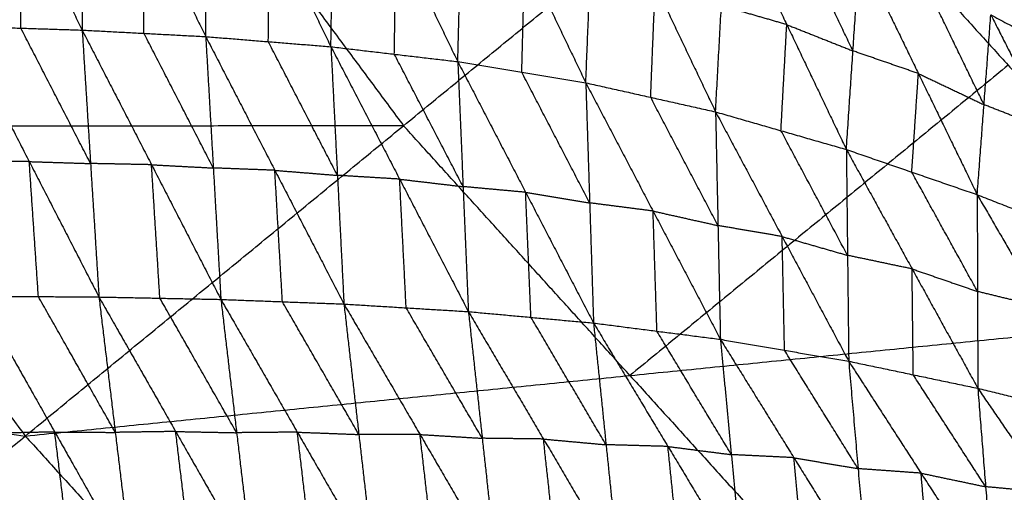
# Model space of a CAD drawing. Header units: millimetres. Extents: x -106 to 110, y -96 to 120.
# Tile 124 of 256: x -50.32 to -41.87, y -31.28 to -27.22. Entities that reach past the tile are written whole.
import ezdxf

# ---------------------------------------------------------------- set-up
doc = ezdxf.new("R2010")
doc.units = ezdxf.units.MM
doc.header["$MEASUREMENT"] = 0
doc.layers.add('Default', color=7, linetype='Continuous', true_color=0x000000)

msp = doc.modelspace()

# ---------------------------------------------------------------- linework, layer by layer
at = {"layer": 'Default'}
for points in [[(-50.8557, -25.1265, -1.121), (-50.3203, -26.2184, -1.6108), (-49.785, -27.3104, -2.1005)], [(-49.7884, -25.1819, -1.1312), (-49.7867, -26.2462, -1.6159), (-49.785, -27.3104, -2.1005)], [(-49.7884, -25.1819, -1.1312), (-49.2564, -26.2742, -1.6069), (-48.7245, -27.3664, -2.0825)], [(-48.7245, -27.3664, -2.0825), (-48.7183, -26.3172, -1.6056), (-48.7122, -25.2679, -1.1287)], [(-48.7122, -25.2679, -1.1287), (-48.181, -26.3606, -1.5872), (-47.6498, -27.4533, -2.0457)], [(-47.6498, -27.4533, -2.0457), (-47.6335, -26.4248, -1.5797), (-47.6173, -25.3962, -1.1137)], [(-47.6173, -25.3962, -1.1137), (-47.0891, -26.4888, -1.552), (-46.5609, -27.5814, -1.9903)], [(-54.2127, -25.4839, 4.1879), (-52.2429, -28.1398, 4.1879), (-50.2732, -30.7957, 4.1879)], [(-50.2732, -30.7957, 4.1879), (-47.0268, -28.1315, 4.07), (-43.7804, -25.4672, 3.952)], [(-48.9965, -25.4756, 4.07), (-48.0117, -26.8035, 4.07), (-47.0268, -28.1315, 4.07)], [(-43.7804, -25.4672, 3.952), (-41.8366, -27.6119, 3.952), (-39.8928, -29.7566, 3.952)], [(-46.5609, -27.5814, -1.9903), (-46.5342, -26.581, -1.5383), (-46.5075, -25.5805, -1.0863)], [(-46.5075, -25.5805, -1.0863), (-45.9848, -26.6718, -1.5018), (-45.4621, -27.7631, -1.9173)], [(-45.4621, -27.7631, -1.9173), (-45.4231, -26.801, -1.4822), (-45.3841, -25.8389, -1.0472)], [(-45.3841, -25.8389, -1.0472), (-44.8661, -26.9258, -1.4367), (-44.3481, -28.0127, -1.8262)], [(-44.3481, -28.0127, -1.8262), (-44.2982, -27.102, -1.4111), (-44.2483, -26.1913, -0.996)], [(-44.2483, -26.1913, -0.996), (-43.7369, -27.2636, -1.3568), (-43.2254, -28.3359, -1.7175)], [(-50.3111, -27.2939, -2.1003), (-50.3157, -26.7562, -1.8555), (-50.3203, -26.2184, -1.6108)], [(-49.2547, -27.3384, -2.0915), (-49.2556, -26.8063, -1.8492), (-49.2564, -26.2742, -1.6069)], [(-48.1871, -27.4099, -2.0641), (-48.184, -26.8852, -1.8257), (-48.181, -26.3606, -1.5872)], [(-43.1687, -27.4895, -1.3254), (-43.4244, -26.9534, -1.145), (-43.6802, -26.4172, -0.9646)], [(-47.1054, -27.5174, -2.018), (-47.0972, -27.0031, -1.785), (-47.0891, -26.4888, -1.552)], [(-46.0115, -27.6722, -1.9538), (-45.9981, -27.172, -1.7278), (-45.9848, -26.6718, -1.5018)], [(-43.2254, -28.3359, -1.7175), (-43.1687, -27.4895, -1.3254), (-43.112, -26.6431, -0.9332)], [(-43.112, -26.6431, -0.9332), (-42.6071, -27.6835, -1.2627), (-42.1022, -28.7239, -1.5922)], [(-44.9051, -27.8879, -1.8717), (-44.8856, -27.4068, -1.6542), (-44.8661, -26.9258, -1.4367)], [(-42.0437, -27.9514, -1.2259), (-42.2961, -27.4312, -1.0611), (-42.5486, -26.911, -0.8964)], [(-43.7369, -27.2636, -1.3568), (-44.0175, -27.1828, -1.384), (-44.2982, -27.102, -1.4111)], [(-42.1022, -28.7239, -1.5922), (-42.0437, -27.9514, -1.2259), (-41.9852, -27.1789, -0.8596)], [(-41.9852, -27.1789, -0.8596), (-41.4836, -28.1708, -1.1545), (-40.9819, -29.1626, -1.4495)], [(-41.9852, -27.1789, -0.8596), (-41.4309, -27.4775, -0.8173), (-40.8765, -27.776, -0.775)], [(-50.8372, -27.2773, -2.1), (-50.3111, -27.2939, -2.1003), (-49.785, -27.3104, -2.1005)], [(-50.8372, -27.2773, -2.1), (-50.2391, -28.4396, -2.296), (-49.641, -29.6019, -2.492)], [(-49.713, -28.4562, -2.2963), (-50.012, -27.875, -2.1983), (-50.3111, -27.2939, -2.1003)], [(-43.7867, -28.1743, -1.7719), (-43.7618, -27.719, -1.5643), (-43.7369, -27.2636, -1.3568)], [(-43.7369, -27.2636, -1.3568), (-43.4528, -27.3766, -1.3411), (-43.1687, -27.4895, -1.3254)], [(-49.785, -27.3104, -2.1005), (-49.713, -28.4562, -2.2963), (-49.641, -29.6019, -2.492)], [(-49.785, -27.3104, -2.1005), (-49.2547, -27.3384, -2.0915), (-48.7245, -27.3664, -2.0825)], [(-49.785, -27.3104, -2.1005), (-49.1897, -28.4666, -2.2871), (-48.5943, -29.6228, -2.4736)], [(-48.6594, -28.4946, -2.2781), (-48.9571, -27.9165, -2.1848), (-49.2547, -27.3384, -2.0915)], [(-48.7245, -27.3664, -2.0825), (-48.6594, -28.4946, -2.2781), (-48.5943, -29.6228, -2.4736)], [(-48.7245, -27.3664, -2.0825), (-48.1871, -27.4099, -2.0641), (-47.6498, -27.4533, -2.0457)], [(-48.7245, -27.3664, -2.0825), (-48.1312, -28.5145, -2.2579), (-47.538, -29.6625, -2.4332)], [(-47.5939, -28.5579, -2.2394), (-47.8905, -27.9839, -2.1518), (-48.1871, -27.4099, -2.0641)], [(-47.6498, -27.4533, -2.0457), (-47.5939, -28.5579, -2.2394), (-47.538, -29.6625, -2.4332)], [(-47.6498, -27.4533, -2.0457), (-47.1054, -27.5174, -2.018), (-46.5609, -27.5814, -1.9903)], [(-47.6498, -27.4533, -2.0457), (-47.0598, -28.5905, -2.2083), (-46.4697, -29.7277, -2.371)], [(-46.5153, -28.6545, -2.1806), (-46.8103, -28.086, -2.0993), (-47.1054, -27.5174, -2.018)], [(-42.6071, -27.6835, -1.2627), (-42.8879, -27.5865, -1.294), (-43.1687, -27.4895, -1.3254)], [(-46.5609, -27.5814, -1.9903), (-46.5153, -28.6545, -2.1806), (-46.4697, -29.7277, -2.371)], [(-46.5609, -27.5814, -1.9903), (-46.0115, -27.6722, -1.9538), (-45.4621, -27.7631, -1.9173)], [(-46.5609, -27.5814, -1.9903), (-45.9782, -28.7035, -2.1392), (-45.3955, -29.8256, -2.288)], [(-41.8366, -27.6119, 3.952), (-43.4598, -28.944, 4.011), (-45.083, -30.2762, 4.07)], [(-45.4288, -28.7943, -2.1026), (-45.7201, -28.2333, -2.0282), (-46.0115, -27.6722, -1.9538)], [(-42.6638, -28.5299, -1.6549), (-42.6354, -28.1067, -1.4588), (-42.6071, -27.6835, -1.2627)], [(-42.6071, -27.6835, -1.2627), (-42.3254, -27.8174, -1.2443), (-42.0437, -27.9514, -1.2259)], [(-45.4621, -27.7631, -1.9173), (-45.4288, -28.7943, -2.1026), (-45.3955, -29.8256, -2.288)], [(-45.4621, -27.7631, -1.9173), (-44.9051, -27.8879, -1.8717), (-44.3481, -28.0127, -1.8262)], [(-45.4621, -27.7631, -1.9173), (-44.8844, -28.8643, -2.0506), (-44.3067, -29.9656, -2.1839)], [(-44.3274, -28.9891, -2.0051), (-44.6162, -28.4385, -1.9384), (-44.9051, -27.8879, -1.8717)], [(-41.4836, -28.1708, -1.1545), (-41.7636, -28.0611, -1.1902), (-42.0437, -27.9514, -1.2259)], [(-44.3481, -28.0127, -1.8262), (-44.3274, -28.9891, -2.0051), (-44.3067, -29.9656, -2.1839)], [(-44.3481, -28.0127, -1.8262), (-43.7867, -28.1743, -1.7719), (-43.2254, -28.3359, -1.7175)], [(-44.3481, -28.0127, -1.8262), (-43.7766, -29.0831, -1.9426), (-43.2052, -30.1536, -2.059)], [(-47.0268, -28.1315, 4.07), (-49.6349, -28.1357, 4.1289), (-52.2429, -28.1398, 4.1879)], [(-45.083, -30.2762, 4.07), (-46.0549, -29.2038, 4.07), (-47.0268, -28.1315, 4.07)], [(-43.2153, -29.2447, -1.8883), (-43.501, -28.7095, -1.8301), (-43.7867, -28.1743, -1.7719)], [(-43.2254, -28.3359, -1.7175), (-43.2153, -29.2447, -1.8883), (-43.2052, -30.1536, -2.059)], [(-43.2254, -28.3359, -1.7175), (-42.6638, -28.5299, -1.6549), (-42.1022, -28.7239, -1.5922)], [(-43.2254, -28.3359, -1.7175), (-42.6612, -29.361, -1.8159), (-42.0971, -30.3862, -1.9142)], [(-50.2391, -28.4396, -2.296), (-50.4989, -28.4379, -2.2952), (-50.7588, -28.4362, -2.2944)], [(-50.1607, -29.5985, -2.4904), (-50.1999, -29.019, -2.3932), (-50.2391, -28.4396, -2.296)], [(-50.2391, -28.4396, -2.296), (-49.976, -28.4479, -2.2961), (-49.713, -28.4562, -2.2963)], [(-49.1897, -28.4666, -2.2871), (-49.4513, -28.4614, -2.2917), (-49.713, -28.4562, -2.2963)], [(-49.1177, -29.6124, -2.4828), (-49.1537, -29.0395, -2.3849), (-49.1897, -28.4666, -2.2871)], [(-49.1897, -28.4666, -2.2871), (-48.9245, -28.4806, -2.2826), (-48.6594, -28.4946, -2.2781)], [(-48.1312, -28.5145, -2.2579), (-48.3953, -28.5046, -2.268), (-48.6594, -28.4946, -2.2781)], [(-48.0662, -29.6427, -2.4534), (-48.0987, -29.0786, -2.3556), (-48.1312, -28.5145, -2.2579)], [(-48.1312, -28.5145, -2.2579), (-47.8625, -28.5362, -2.2487), (-47.5939, -28.5579, -2.2394)], [(-47.0598, -28.5905, -2.2083), (-47.3268, -28.5742, -2.2239), (-47.5939, -28.5579, -2.2394)], [(-42.0996, -29.555, -1.7532), (-42.3817, -29.0425, -1.704), (-42.6638, -28.5299, -1.6549)], [(-47.0038, -29.6951, -2.4021), (-47.0318, -29.1428, -2.3052), (-47.0598, -28.5905, -2.2083)], [(-47.0598, -28.5905, -2.2083), (-46.7875, -28.6225, -2.1945), (-46.5153, -28.6545, -2.1806)], [(-45.9782, -28.7035, -2.1392), (-46.2468, -28.679, -2.1599), (-46.5153, -28.6545, -2.1806)], [(-45.9326, -29.7766, -2.3295), (-45.9554, -29.2401, -2.2343), (-45.9782, -28.7035, -2.1392)], [(-45.9782, -28.7035, -2.1392), (-45.7035, -28.7489, -2.1209), (-45.4288, -28.7943, -2.1026)], [(-42.1022, -28.7239, -1.5922), (-42.0996, -29.555, -1.7532), (-42.0971, -30.3862, -1.9142)], [(-42.1022, -28.7239, -1.5922), (-41.542, -28.9433, -1.5209), (-40.9819, -29.1626, -1.4495)], [(-42.1022, -28.7239, -1.5922), (-41.5419, -29.6905, -1.6704), (-40.9816, -30.6571, -1.7485)], [(-44.8844, -28.8643, -2.0506), (-45.1566, -28.8293, -2.0766), (-45.4288, -28.7943, -2.1026)], [(-44.8511, -29.8956, -2.236), (-44.8677, -29.3799, -2.1433), (-44.8844, -28.8643, -2.0506)], [(-44.8844, -28.8643, -2.0506), (-44.6059, -28.9267, -2.0278), (-44.3274, -28.9891, -2.0051)], [(-43.7766, -29.0831, -1.9426), (-44.052, -29.0361, -1.9739), (-44.3274, -28.9891, -2.0051)], [(-43.7559, -30.0596, -2.1215), (-43.7663, -29.5713, -2.032), (-43.7766, -29.0831, -1.9426)], [(-43.7766, -29.0831, -1.9426), (-43.496, -29.1639, -1.9154), (-43.2153, -29.2447, -1.8883)], [(-42.6612, -29.361, -1.8159), (-42.9383, -29.3029, -1.8521), (-43.2153, -29.2447, -1.8883)], [(-60.0485, -29.3833, 4.6759), (-55.1609, -30.0895, 4.4319), (-50.2732, -30.7957, 4.1879)], [(-42.6511, -30.2699, -1.9866), (-42.6562, -29.8154, -1.9013), (-42.6612, -29.361, -1.8159)], [(-42.6612, -29.361, -1.8159), (-42.3804, -29.458, -1.7846), (-42.0996, -29.555, -1.7532)], [(-41.5419, -29.6905, -1.6704), (-41.8208, -29.6228, -1.7118), (-42.0996, -29.555, -1.7532)], [(-50.6804, -29.5951, -2.4888), (-50.1607, -29.5985, -2.4904), (-49.641, -29.6019, -2.492)], [(-50.6804, -29.5951, -2.4888), (-50.0204, -30.7613, -2.4418), (-49.3604, -31.9275, -2.3947)], [(-49.5007, -30.7647, -2.4434), (-49.8307, -30.1816, -2.4669), (-50.1607, -29.5985, -2.4904)], [(-49.641, -29.6019, -2.492), (-49.5007, -30.7647, -2.4434), (-49.3604, -31.9275, -2.3947)], [(-49.641, -29.6019, -2.492), (-49.1177, -29.6124, -2.4828), (-48.5943, -29.6228, -2.4736)], [(-49.641, -29.6019, -2.492), (-48.9824, -30.7569, -2.4381), (-48.3238, -31.9119, -2.3843)], [(-48.4591, -30.7674, -2.429), (-48.7884, -30.1899, -2.4559), (-49.1177, -29.6124, -2.4828)], [(-48.5943, -29.6228, -2.4736), (-48.4591, -30.7674, -2.429), (-48.3238, -31.9119, -2.3843)], [(-48.5943, -29.6228, -2.4736), (-48.0662, -29.6427, -2.4534), (-47.538, -29.6625, -2.4332)], [(-48.5943, -29.6228, -2.4736), (-47.9381, -30.7627, -2.4126), (-47.2818, -31.9026, -2.3515)], [(-47.4099, -30.7826, -2.3923), (-47.738, -30.2126, -2.4229), (-48.0662, -29.6427, -2.4534)], [(-47.538, -29.6625, -2.4332), (-47.4099, -30.7826, -2.3923), (-47.2818, -31.9026, -2.3515)], [(-47.538, -29.6625, -2.4332), (-47.0038, -29.6951, -2.4021), (-46.4697, -29.7277, -2.371)], [(-47.538, -29.6625, -2.4332), (-46.885, -30.7827, -2.3649), (-46.2321, -31.9029, -2.2967)], [(-46.3509, -30.8153, -2.3338), (-46.6774, -30.2552, -2.368), (-47.0038, -29.6951, -2.4021)], [(-46.4697, -29.7277, -2.371), (-46.3509, -30.8153, -2.3338), (-46.2321, -31.9029, -2.2967)], [(-46.4697, -29.7277, -2.371), (-45.9326, -29.7766, -2.3295), (-45.3955, -29.8256, -2.288)], [(-46.4697, -29.7277, -2.371), (-45.8252, -30.8216, -2.296), (-45.1807, -31.9156, -2.2211)], [(-50.2732, -30.7957, 4.1879), (-45.083, -30.2762, 4.07), (-39.8928, -29.7566, 3.952)], [(-45.2881, -30.8706, -2.2545), (-45.6104, -30.3236, -2.292), (-45.9326, -29.7766, -2.3295)], [(-45.832, -35.6958, 4.1879), (-42.8624, -32.7262, 4.07), (-39.8928, -29.7566, 3.952)], [(-45.3955, -29.8256, -2.288), (-45.2881, -30.8706, -2.2545), (-45.1807, -31.9156, -2.2211)], [(-45.3955, -29.8256, -2.288), (-44.8511, -29.8956, -2.236), (-44.3067, -29.9656, -2.1839)], [(-45.3955, -29.8256, -2.288), (-44.7571, -30.8855, -2.2061), (-44.1188, -31.9454, -2.1242)], [(-44.2127, -30.9555, -2.1541), (-44.5319, -30.4255, -2.195), (-44.8511, -29.8956, -2.236)], [(-44.3067, -29.9656, -2.1839), (-44.2127, -30.9555, -2.1541), (-44.1188, -31.9454, -2.1242)], [(-44.3067, -29.9656, -2.1839), (-43.7559, -30.0596, -2.1215), (-43.2052, -30.1536, -2.059)], [(-44.3067, -29.9656, -2.1839), (-43.6758, -30.9821, -2.0951), (-43.045, -31.9986, -2.0063)], [(-43.1251, -31.0761, -2.0326), (-43.4405, -30.5678, -2.0771), (-43.7559, -30.0596, -2.1215)], [(-43.2052, -30.1536, -2.059), (-43.1251, -31.0761, -2.0326), (-43.045, -31.9986, -2.0063)], [(-43.2052, -30.1536, -2.059), (-42.6511, -30.2699, -1.9866), (-42.0971, -30.3862, -1.9142)], [(-43.2052, -30.1536, -2.059), (-42.5842, -31.1149, -1.9637), (-41.9632, -32.0762, -1.8683)], [(-45.083, -30.2762, 4.07), (-43.9727, -31.5012, 4.07), (-42.8624, -32.7262, 4.07)], [(-42.0302, -31.2312, -1.8913), (-42.3407, -30.7505, -1.939), (-42.6511, -30.2699, -1.9866)], [(-42.0971, -30.3862, -1.9142), (-42.0302, -31.2312, -1.8913), (-41.9632, -32.0762, -1.8683)], [(-42.0971, -30.3862, -1.9142), (-41.5393, -30.5217, -1.8314), (-40.9816, -30.6571, -1.7485)], [(-42.0971, -30.3862, -1.9142), (-41.4831, -31.282, -1.8116), (-40.8691, -32.1778, -1.709)], [(-50.0204, -30.7613, -2.4418), (-50.2781, -30.7665, -2.4389), (-50.5359, -30.7716, -2.4361)], [(-49.8759, -31.9378, -2.3891), (-49.9481, -31.3495, -2.4154), (-50.0204, -30.7613, -2.4418)], [(-50.0204, -30.7613, -2.4418), (-49.7605, -30.763, -2.4426), (-49.5007, -30.7647, -2.4434)], [(-48.9824, -30.7569, -2.4381), (-49.2416, -30.7608, -2.4407), (-49.5007, -30.7647, -2.4434)], [(-48.8421, -31.9197, -2.3895), (-48.9123, -31.3383, -2.4138), (-48.9824, -30.7569, -2.4381)], [(-48.9824, -30.7569, -2.4381), (-48.7208, -30.7621, -2.4336), (-48.4591, -30.7674, -2.429)], [(-47.9381, -30.7627, -2.4126), (-48.1986, -30.765, -2.4208), (-48.4591, -30.7674, -2.429)], [(-47.8028, -31.9072, -2.3679), (-47.8705, -31.335, -2.3902), (-47.9381, -30.7627, -2.4126)], [(-47.9381, -30.7627, -2.4126), (-47.674, -30.7726, -2.4024), (-47.4099, -30.7826, -2.3923)], [(-55.6987, -35.2484, 4.6759), (-52.986, -33.0221, 4.4319), (-50.2732, -30.7957, 4.1879)], [(-50.2732, -30.7957, 4.1879), (-48.0526, -33.2458, 4.1879), (-45.832, -35.6958, 4.1879)], [(-46.885, -30.7827, -2.3649), (-47.1474, -30.7827, -2.3786), (-47.4099, -30.7826, -2.3923)], [(-46.7569, -31.9028, -2.3241), (-46.821, -31.3428, -2.3445), (-46.885, -30.7827, -2.3649)], [(-46.885, -30.7827, -2.3649), (-46.6179, -30.799, -2.3494), (-46.3509, -30.8153, -2.3338)], [(-45.8252, -30.8216, -2.296), (-46.0881, -30.8185, -2.3149), (-46.3509, -30.8153, -2.3338)], [(-45.7064, -31.9092, -2.2589), (-45.7658, -31.3654, -2.2774), (-45.8252, -30.8216, -2.296)], [(-45.8252, -30.8216, -2.296), (-45.5567, -30.8461, -2.2753), (-45.2881, -30.8706, -2.2545)], [(-44.7571, -30.8855, -2.2061), (-45.0226, -30.878, -2.2303), (-45.2881, -30.8706, -2.2545)], [(-44.6498, -31.9305, -2.1726), (-44.7034, -31.408, -2.1894), (-44.7571, -30.8855, -2.2061)], [(-44.7571, -30.8855, -2.2061), (-44.4849, -30.9205, -2.1801), (-44.2127, -30.9555, -2.1541)], [(-43.6758, -30.9821, -2.0951), (-43.9443, -30.9688, -2.1246), (-44.2127, -30.9555, -2.1541)], [(-43.5819, -31.972, -2.0652), (-43.6289, -31.477, -2.0802), (-43.6758, -30.9821, -2.0951)], [(-43.6758, -30.9821, -2.0951), (-43.4005, -31.0291, -2.0639), (-43.1251, -31.0761, -2.0326)], [(-42.5842, -31.1149, -1.9637), (-42.8546, -31.0955, -1.9982), (-43.1251, -31.0761, -2.0326)], [(-42.5041, -32.0374, -1.9373), (-42.5442, -31.5761, -1.9505), (-42.5842, -31.1149, -1.9637)], [(-42.5842, -31.1149, -1.9637), (-42.3072, -31.173, -1.9275), (-42.0302, -31.2312, -1.8913)], [(-41.4831, -31.282, -1.8116), (-41.7566, -31.2566, -1.8515), (-42.0302, -31.2312, -1.8913)]]:
    msp.add_open_spline(points, degree=2, dxfattribs=at)

doc.saveas('drawing.dxf')
